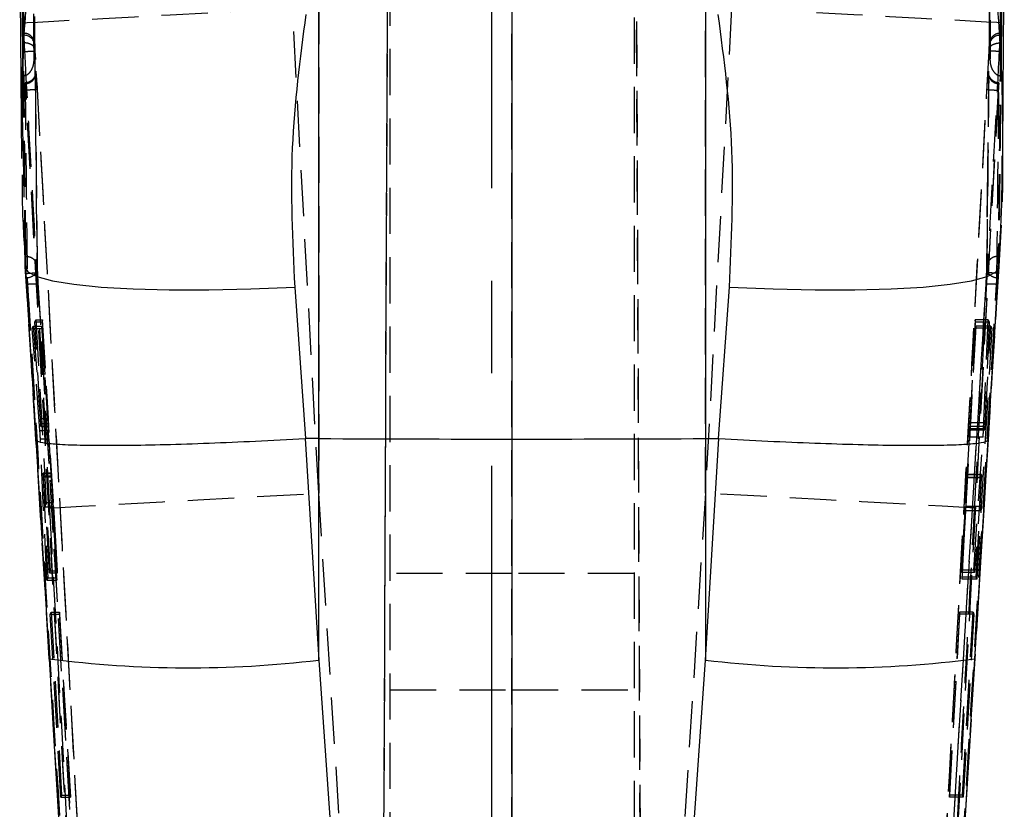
# Model space of a CAD drawing. Extents: x 31 to 371, y 23 to 290.
# Tile 22 of 26: x 210 to 238, y 235 to 257. Entities that reach past the tile are written whole.
import ezdxf

# ---------------------------------------------------------------- set-up
doc = ezdxf.new("R2010")
doc.units = 0
doc.linetypes.add('CENTERX2', pattern=[20.32, 12.7, -2.54, 2.54, -2.54])
doc.linetypes.add('HIDDEN', pattern=[1.905, 1.27, -0.635])
doc.layers.get('0').update_dxf_attribs({"linetype": 'CONTINUOUS'})

msp = doc.modelspace()

# ---------------------------------------------------------------- linework, layer by layer
at = {"color": 7, "linetype": 'HIDDEN'}
for p, q in [((220.35954, 205.211575), (220.685507, 279.846716)), ((223.990906, 279.768499), (224.002295, 205.088551)), ((227.320595, 279.768499), (227.646269, 205.199401)), ((220.359545, 205.870288), (220.648717, 272.054913)), ((224.002295, 205.770279), (223.992262, 271.528843)), ((227.646263, 205.882463), (227.359439, 271.528843)), ((237.140303, 262.976887), (237.10904, 256.167809)), ((220.652905, 209.167722), (220.652905, 260.829436)), ((224.002905, 209.167722), (224.002905, 260.829436)), ((227.352904, 260.829436), (227.352904, 209.167722)), ((210.490393, 259.305718), (210.575473, 256.875734)), ((218.69512, 259.462791), (218.69512, 243.956487)), ((229.310689, 243.956487), (229.310689, 259.462791)), ((218.69512, 243.956487), (217.973708, 257.275793)), ((230.032102, 257.275793), (229.310689, 243.956487)), ((210.578056, 256.581883), (210.575473, 256.875734)), ((210.575473, 256.875734), (210.608315, 256.266641)), ((210.890269, 257.047589), (210.894711, 256.155315)), ((237.397494, 256.266641), (237.430336, 256.875734)), ((237.430336, 256.875734), (237.427753, 256.581883)), ((210.577273, 256.532232), (210.578056, 256.581883)), ((210.595839, 256.58949), (210.580096, 256.58949)), ((237.425727, 256.58949), (237.409978, 256.58949)), ((237.427753, 256.581883), (237.428536, 256.532232)), ((210.594709, 256.532232), (210.577273, 256.532232)), ((210.606352, 256.297293), (210.608315, 256.266641)), ((237.386964, 256.088043), (237.397494, 256.266641)), ((237.397494, 256.266641), (237.399457, 256.297293)), ((237.428536, 256.532232), (237.4111, 256.532232)), ((212.06885, 234.947796), (210.915303, 256.100769)), ((237.090506, 256.100769), (235.936959, 234.947796)), ((210.576191, 255.667637), (210.577463, 255.416619)), ((237.08403, 255.489926), (237.057977, 252.828958)), ((237.428346, 255.416619), (237.429682, 255.680348)), ((210.577463, 255.416619), (210.565377, 255.416441)), ((237.440432, 255.416441), (237.428346, 255.416619)), ((212.865074, 214.822846), (210.653017, 255.024786)), ((210.659257, 255.024786), (210.653017, 255.024786)), ((210.659408, 255.024339), (210.659257, 255.024786)), ((237.352792, 255.024786), (235.140736, 214.822846)), ((237.346552, 255.024786), (237.346401, 255.024339)), ((237.352792, 255.024786), (237.346552, 255.024786)), ((237.055137, 252.809348), (237.026881, 250.153209)), ((237.057977, 252.828958), (237.029799, 250.167708)), ((210.640183, 250.185947), (210.600754, 252.702336)), ((210.654729, 250.46471), (210.635788, 250.46471)), ((210.640183, 250.185947), (210.638237, 250.368479)), ((210.654744, 250.46471), (210.654729, 250.46471)), ((237.35108, 250.46471), (237.351065, 250.46471)), ((237.370021, 250.46471), (237.35108, 250.46471)), ((237.367572, 250.368479), (237.365626, 250.185947)), ((210.640183, 250.185947), (210.639223, 250.158566)), ((210.932588, 245.436336), (210.640183, 250.185947)), ((237.365626, 250.185947), (237.073222, 245.436336)), ((237.366589, 250.158603), (237.365626, 250.185947)), ((211.060073, 243.343177), (210.656918, 249.992962)), ((210.663191, 249.992962), (210.656918, 249.992962)), ((210.663191, 249.992962), (210.663284, 249.993796)), ((212.106359, 226.135026), (210.663191, 249.992962)), ((210.967084, 250.024008), (212.828978, 219.246733)), ((235.176831, 219.246733), (237.038725, 250.024008)), ((237.342618, 249.992962), (235.89945, 226.135026)), ((237.348891, 249.992962), (236.945737, 243.343177)), ((237.342526, 249.993796), (237.342618, 249.992962)), ((237.348891, 249.992962), (237.342618, 249.992962)), ((213.128188, 214.352663), (210.997104, 249.695967)), ((237.008705, 249.695967), (234.877621, 214.352663)), ((210.904838, 248.661282), (210.928438, 248.720008)), ((210.928438, 248.720008), (211.11063, 248.720008)), ((210.928438, 248.720008), (211.320491, 241.826619)), ((211.11063, 248.720008), (211.105415, 248.661282)), ((211.526451, 241.826619), (211.11063, 248.720008)), ((236.718367, 248.723331), (236.566825, 245.726886)), ((237.075613, 248.723331), (236.718367, 248.723331)), ((236.723972, 248.656581), (236.718367, 248.723331)), ((236.948415, 245.726886), (237.075613, 248.723331)), ((237.075613, 248.723331), (237.102683, 248.656581)), ((210.830254, 248.48258), (210.858839, 248.549866)), ((210.830254, 248.48258), (211.089544, 248.48258)), ((211.040805, 245.684127), (210.830254, 248.48258)), ((210.858839, 248.549866), (211.09552, 248.549866)), ((210.858839, 248.549866), (211.057283, 245.871398)), ((211.057296, 246.006402), (210.904838, 248.661282)), ((210.904838, 248.661282), (211.105415, 248.661282)), ((211.09552, 248.549866), (211.089544, 248.48258)), ((211.089544, 248.48258), (211.273178, 245.684127)), ((211.271066, 245.871398), (211.09552, 248.549866)), ((211.105415, 248.661282), (211.265561, 246.006402)), ((236.35796, 241.594526), (236.738144, 248.487796)), ((236.578887, 245.791468), (236.723972, 248.656581)), ((236.733252, 248.546052), (236.58683, 245.891224)), ((237.102683, 248.656581), (236.723972, 248.656581)), ((236.738144, 248.487796), (236.733252, 248.546052)), ((237.148796, 248.546052), (236.733252, 248.546052)), ((237.173773, 248.487796), (236.738144, 248.487796)), ((237.173773, 248.487796), (236.766685, 241.594526)), ((237.102683, 248.656581), (236.979631, 245.791468)), ((236.993465, 245.891224), (237.148796, 248.546052)), ((237.148796, 248.546052), (237.173773, 248.487796)), ((211.057296, 246.006402), (211.265561, 246.006402)), ((211.057283, 245.871398), (211.271066, 245.871398)), ((211.064928, 245.793263), (211.276825, 245.793263)), ((211.065808, 245.802211), (211.276783, 245.802211)), ((236.948415, 245.726886), (236.566825, 245.726886)), ((236.979631, 245.791468), (236.578887, 245.791468)), ((236.993465, 245.891224), (236.58683, 245.891224)), ((211.040805, 245.684127), (211.273178, 245.684127)), ((211.230441, 241.569663), (211.054232, 245.454813)), ((211.054232, 245.454813), (211.287041, 245.454813)), ((211.287041, 245.454813), (211.50362, 241.569663)), ((236.554183, 245.497155), (236.336554, 241.849589)), ((236.935239, 245.497155), (236.554183, 245.497155)), ((236.575362, 245.701658), (236.575015, 245.700258)), ((236.575015, 245.697508), (236.977956, 245.697508)), ((236.979057, 245.701658), (236.575362, 245.701658)), ((236.677222, 241.849589), (236.935239, 245.497155)), ((211.060073, 243.343177), (210.932588, 245.436336)), ((237.073222, 245.436336), (236.945737, 243.343177)), ((211.127004, 244.500446), (211.350562, 244.500446)), ((211.350353, 244.512151), (211.127919, 244.512151)), ((211.129817, 244.412522), (211.35508, 244.412522)), ((211.129817, 244.412522), (211.255629, 241.639393)), ((211.135276, 244.437526), (211.355971, 244.437526)), ((211.188551, 243.706363), (211.135276, 244.437526)), ((211.509817, 241.639393), (211.35508, 244.412522)), ((211.355971, 244.437526), (211.404026, 243.706363)), ((236.342363, 241.780351), (236.497673, 244.385878)), ((236.499505, 244.378845), (236.459926, 243.594925)), ((236.886002, 244.385878), (236.497673, 244.385878)), ((236.892585, 244.378845), (236.499505, 244.378845)), ((236.89279, 244.463297), (236.502671, 244.463297)), ((236.894093, 244.469332), (236.503201, 244.469332)), ((236.886002, 244.385878), (236.700775, 241.780351)), ((236.858347, 243.594925), (236.892585, 244.378845)), ((220.813829, 210.460516), (218.69512, 243.956487)), ((229.310689, 243.956487), (227.19198, 210.460516)), ((211.188551, 243.706363), (211.404026, 243.706363)), ((211.196062, 243.589039), (211.41138, 243.589039)), ((211.300569, 241.767908), (211.196062, 243.589039)), ((211.41138, 243.589039), (211.521234, 241.767908)), ((236.858347, 243.594925), (236.459926, 243.594925)), ((211.29828, 239.416721), (211.060073, 243.343177)), ((236.453507, 243.473898), (236.353069, 241.652804)), ((236.852073, 243.473898), (236.453507, 243.473898)), ((236.945737, 243.343177), (236.707529, 239.416721)), ((236.745583, 241.652804), (236.852073, 243.473898)), ((211.320491, 241.826619), (211.300569, 241.767908)), ((211.300569, 241.767908), (211.521234, 241.767908)), ((211.320491, 241.826619), (211.526451, 241.826619)), ((211.521234, 241.767908), (211.526451, 241.826619)), ((224.002905, 241.756248), (220.652905, 241.756248)), ((227.352904, 241.756248), (224.002905, 241.756248)), ((236.677222, 241.849589), (236.336554, 241.849589)), ((236.336554, 241.849589), (236.342363, 241.780351)), ((236.700775, 241.780351), (236.342363, 241.780351)), ((236.700775, 241.780351), (236.677222, 241.849589)), ((211.255629, 241.639393), (211.230441, 241.569663)), ((211.230441, 241.569663), (211.50362, 241.569663)), ((211.255629, 241.639393), (211.509817, 241.639393)), ((211.50362, 241.569663), (211.509817, 241.639393)), ((236.745583, 241.652804), (236.353069, 241.652804)), ((236.353069, 241.652804), (236.35796, 241.594526)), ((236.766685, 241.594526), (236.35796, 241.594526)), ((236.766685, 241.594526), (236.745583, 241.652804)), ((211.326602, 240.639428), (211.345763, 240.695703)), ((211.619664, 235.609914), (211.326602, 240.639428)), ((211.326602, 240.639428), (211.574711, 240.639428)), ((211.345763, 240.695703), (211.57971, 240.695703)), ((211.345763, 240.695703), (211.636144, 235.666181)), ((211.57971, 240.695703), (211.574711, 240.639428)), ((211.574711, 240.639428), (211.8781, 235.609914)), ((211.883099, 235.666181), (211.57971, 240.695703)), ((236.290066, 240.695434), (236.012678, 235.666009)), ((236.017365, 235.61016), (236.294753, 240.6396)), ((236.294753, 240.6396), (236.290066, 240.695434)), ((236.660049, 240.695434), (236.290066, 240.695434)), ((236.679236, 240.6396), (236.294753, 240.6396)), ((236.369641, 235.666009), (236.660049, 240.695434)), ((236.679236, 240.6396), (236.386144, 235.61016)), ((236.660049, 240.695434), (236.679236, 240.6396)), ((211.416345, 237.474906), (211.29828, 239.416721)), ((236.707529, 239.416721), (236.606233, 237.751807)), ((220.652905, 238.556246), (224.002905, 238.556246)), ((224.002905, 238.556246), (227.352904, 238.556246)), ((211.636144, 235.666181), (211.619664, 235.609914)), ((211.619664, 235.609914), (211.8781, 235.609914)), ((211.636144, 235.666181), (211.883099, 235.666181)), ((211.8781, 235.609914), (211.883099, 235.666181)), ((236.369641, 235.666009), (236.012678, 235.666009)), ((236.012678, 235.666009), (236.017365, 235.61016)), ((236.386144, 235.61016), (236.017365, 235.61016)), ((236.386144, 235.61016), (236.369641, 235.666009))]:
    msp.add_line(p, q, dxfattribs=at)
at = {"color": 218, "linetype": 'CENTERX2'}
msp.add_line((223.452905, 211.694682), (223.452905, 264.645592), dxfattribs=at)
at = {"color": 7, "linetype": 'CONTINUOUS'}
for p, q in [((210.530198, 262.367579), (210.565378, 255.416441)), ((237.440431, 255.416441), (237.475612, 262.367579)), ((210.486106, 259.776386), (210.535405, 253.147545)), ((218.69512, 245.458322), (218.69512, 257.63763)), ((229.310689, 257.63763), (229.310689, 245.458322)), ((210.600754, 252.702336), (210.593763, 253.148417)), ((218.035463, 249.61974), (218.33273, 245.460111)), ((229.673079, 245.460111), (229.970346, 249.61974)), ((210.791325, 247.733812), (210.932008, 245.425979)), ((237.073816, 245.425942), (237.21227, 247.697997)), ((218.33273, 245.460111), (218.324214, 245.459895)), ((218.324214, 245.459895), (218.69512, 239.376712)), ((218.69512, 245.458322), (218.33273, 245.460111)), ((218.69512, 239.376712), (218.69512, 245.458322)), ((229.310689, 245.458322), (229.673079, 245.460111)), ((229.310689, 239.376712), (229.681595, 245.459895)), ((229.310689, 245.458322), (229.310689, 239.376712)), ((229.681595, 245.459895), (229.673079, 245.460111)), ((210.929497, 245.426404), (211.296465, 239.409583)), ((236.708071, 239.409658), (237.075799, 245.426434)), ((211.297683, 239.409718), (211.415775, 237.471136)), ((211.29828, 239.416721), (211.297854, 239.409718)), ((218.69512, 239.376712), (220.799092, 209.359514)), ((227.206717, 209.359514), (229.310689, 239.376712)), ((236.607753, 237.748), (236.708748, 239.409889)), ((236.707951, 239.409665), (236.707529, 239.416721)), ((236.606233, 237.751807), (235.89945, 226.135026))]:
    msp.add_line(p, q, dxfattribs=at)
at = {"color": 7, "linetype": 'HIDDEN', "flags": 128}
for points in [[(210.575473, 256.875734), (210.689497, 256.881985), (210.973534, 256.897415), (211.421541, 256.921696), (212.023989, 256.9543), (212.76806, 256.994548), (213.637927, 257.041576), (214.615084, 257.094386), (215.678744, 257.151852), (216.806281, 257.212753), (217.973708, 257.275793)], [(237.430336, 256.875734), (237.316313, 256.881985), (237.032275, 256.897415), (236.584268, 256.921696), (235.98182, 256.9543), (235.237749, 256.994548), (234.367882, 257.041576), (233.390726, 257.094386), (232.327065, 257.151852), (231.199528, 257.212753), (230.032102, 257.275793)], [(211.302137, 243.553835), (211.435634, 243.561226), (211.734239, 243.57758), (212.191767, 243.602569), (212.798734, 243.635665), (213.542563, 243.676196), (214.407837, 243.723306), (215.376627, 243.776026), (216.428854, 243.833269), (217.542713, 243.893835), (218.69512, 243.956487)], [(236.703672, 243.553835), (236.570175, 243.561226), (236.27157, 243.57758), (235.814042, 243.602569), (235.207075, 243.635665), (234.463246, 243.676196), (233.597972, 243.723306), (232.629182, 243.776026), (231.576955, 243.833269), (230.463096, 243.893835), (229.310689, 243.956487)]]:
    msp.add_lwpolyline(points, dxfattribs=at)
at = {"color": 8, "linetype": 'CONTINUOUS', "flags": 128}
for points in [[(210.639223, 250.158566), (210.709615, 250.039118), (210.959769, 249.906468), (211.385018, 249.790954), (211.975795, 249.695199), (212.718808, 249.621342), (213.597346, 249.57105), (214.591643, 249.54545), (215.679333, 249.545122), (216.835946, 249.570074), (218.035463, 249.61974)], [(229.970346, 249.61974), (231.169863, 249.570074), (232.326476, 249.545122), (233.414166, 249.54545), (234.408463, 249.57105), (235.287001, 249.621342), (236.030015, 249.695199), (236.620792, 249.790954), (237.04604, 249.906468), (237.296194, 250.039118), (237.366589, 250.158603)]]:
    msp.add_lwpolyline(points, dxfattribs=at)
at = {"color": 7, "linetype": 'CONTINUOUS', "flags": 128}
msp.add_lwpolyline([(212.106359, 226.135026), (211.884114, 229.781571), (211.416345, 237.474906)], dxfattribs=at)
at = {"color": 7, "linetype": 'HIDDEN'}
for centre, radius, start, end in [((210.609784, 256.241379), 0.291243, 7.2728869, 92.9668802), ((237.395676, 256.241797), 0.290844, 86.9601808, 172.8000521), ((210.691701, 250.165085), 0.284321, 270.0932352, 0.5856914), ((237.313966, 250.164944), 0.284181, 179.4427931, 269.9355333), ((210.871819, 248.10214), 1.598744, 85.5054383, 96.1473536), ((237.134257, 248.117921), 1.583032, 83.801124, 94.5489631)]:
    msp.add_arc(centre, radius, start, end, dxfattribs=at)
at = {"color": 8, "linetype": 'CONTINUOUS'}
for centre, radius, start, end in [((215.129669, 269.241862), 30.077228, 262.6806711, 276.8080329), ((232.876323, 269.247542), 30.082889, 263.1929032, 277.3175851)]:
    msp.add_arc(centre, radius, start, end, dxfattribs=at)
at = {"color": 7, "linetype": 'HIDDEN'}
for centre, major_axis, ratio, start_param, end_param in [((236.559643, 245.617005), (0.011338, 0.206754), 0.006582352, 4.0944407, 5.273075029), ((211.27957, 245.558058), (-0.012402, 0.206754), 0.007108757, 4.18909488, 5.367729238), ((211.36266, 244.307195), (-0.012346, 0.205824), 0.007108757, 0.350907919, 1.033171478), ((236.492096, 244.264179), (0.011287, 0.205824), 0.006582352, 0.256253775, 0.938511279), ((211.410514, 243.579428), (-0.012144, 0.202444), 0.007108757, 4.759450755, 5.389663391), ((236.452705, 243.483601), (0.011102, 0.202444), 0.006582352, 4.664796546, 5.295009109)]:
    msp.add_ellipse(centre, major_axis=major_axis, ratio=ratio, start_param=start_param, end_param=end_param, dxfattribs=at)
at = {"color": 7, "linetype": 'CONTINUOUS'}
for points, knots in [([(210.607576, 256.326119), (210.607198, 256.405689), (210.605038, 256.861094), (210.595977, 258.819798), (210.586487, 261.060184), (210.57926, 262.924714), (210.57786, 263.285923)], [0, 0, 0, 0, 0.034297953, 0.1962986, 0.844301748, 1, 1, 1, 1]), ([(237.427949, 263.285923), (237.427648, 263.207588), (237.425901, 262.753436), (237.418205, 260.7959), (237.40871, 258.554332), (237.399938, 256.688561), (237.398234, 256.326119)], [0, 0, 0, 0, 0.033767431, 0.195768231, 0.8437714, 1, 1, 1, 1]), ([(237.473293, 253.151159), (237.47357, 253.184717), (237.491663, 255.379296), (237.504929, 257.596319), (237.517992, 259.779441)], [0, 0, 0, 0, 0.015291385, 1, 1, 1, 1]), ([(218.34025, 257.102343), (218.181051, 255.889307), (217.85933, 253.437917), (217.976349, 250.901199), (218.035463, 249.61974)], [0, 0, 0, 0, 0.494835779, 1, 1, 1, 1]), ([(229.970346, 249.61974), (230.028967, 250.875277), (230.147403, 253.411891), (229.827248, 255.863963), (229.665559, 257.102343)], [0, 0, 0, 0, 0.494965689, 1, 1, 1, 1]), ([(210.565378, 255.416441), (210.573118, 255.609294), (210.58529, 255.912604), (210.601626, 256.21573), (210.607576, 256.326119)], [0, 0, 0, 0, 0.635828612, 1, 1, 1, 1]), ([(237.398234, 256.326119), (237.408095, 256.13911), (237.424081, 255.835965), (237.435902, 255.532644), (237.440431, 255.416441)], [0, 0, 0, 0, 0.6168982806, 1, 1, 1, 1]), ([(237.353349, 250.159408), (237.391749, 250.719677), (237.461977, 251.744336), (237.459331, 252.76438), (237.458132, 253.226678)], [0, 0, 0, 0, 0.546786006, 1, 1, 1, 1]), ([(210.55073, 252.702723), (210.551036, 252.435561), (210.552004, 251.589935), (210.611103, 250.740566), (210.65153, 250.159542)], [0, 0, 0, 0, 0.315934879, 1, 1, 1, 1]), ([(210.640339, 250.158521), (210.689037, 249.385312), (210.739825, 248.578909), (210.789289, 247.767223), (210.791325, 247.733812)], [0, 0, 0, 0, 0.95883703, 1, 1, 1, 1]), ([(237.21227, 247.697997), (237.213955, 247.725655), (237.26413, 248.549321), (237.315654, 249.367688), (237.365448, 250.158573)], [0, 0, 0, 0, 0.03357981, 1, 1, 1, 1]), ([(210.934632, 245.426151), (210.947934, 245.408904), (210.978385, 245.369421), (211.262082, 245.322759), (211.77175, 245.28831), (212.497704, 245.271911), (213.400689, 245.273975), (214.4728, 245.294439), (215.664479, 245.332616), (216.961738, 245.386917), (217.865748, 245.435338), (218.324214, 245.459895)], [0, 0, 0, 0, 0.087237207, 0.199705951, 0.315436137, 0.427900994, 0.54362705, 0.656089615, 0.771813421, 0.884276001, 1, 1, 1, 1]), ([(218.69512, 245.458322), (220.457616, 245.451797), (223.996101, 245.438697), (227.534663, 245.451764), (229.310689, 245.458322)], [0, 0, 0, 0, 0.498093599, 1, 1, 1, 1]), ([(229.681595, 245.459895), (230.133469, 245.435701), (231.037217, 245.387314), (232.329832, 245.333001), (233.526558, 245.29471), (234.596289, 245.274018), (235.50282, 245.272006), (236.228871, 245.288007), (236.740317, 245.322667), (237.027363, 245.369072), (237.057902, 245.408874), (237.071129, 245.426114)], [0, 0, 0, 0, 0.114099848, 0.228199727, 0.34229949, 0.456399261, 0.570501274, 0.684603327, 0.798709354, 0.912815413, 1, 1, 1, 1])]:
    msp.add_open_spline(points, degree=3, knots=knots, dxfattribs=at)
at = {"color": 7, "linetype": 'HIDDEN'}
for points, knots in [([(237.111098, 256.155315), (237.111571, 256.249252), (237.113936, 256.718936), (237.123617, 258.69159), (237.133403, 260.867783), (237.14085, 262.668259), (237.142081, 262.965697)], [0, 0, 0, 0, 0.041380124, 0.20690021, 0.868980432, 1, 1, 1, 1]), ([(210.880726, 255.852724), (210.880226, 255.946661), (210.877728, 256.416345), (210.867493, 258.389), (210.857148, 260.564249), (210.849274, 262.363774), (210.847977, 262.660268)], [0, 0, 0, 0, 0.041397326, 0.206986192, 0.869341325, 1, 1, 1, 1]), ([(237.157832, 262.660268), (237.157423, 262.566331), (237.155379, 262.096645), (237.1466, 260.123896), (237.136165, 257.948669), (237.126651, 256.149208), (237.125083, 255.852724)], [0, 0, 0, 0, 0.041396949, 0.206985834, 0.869341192, 1, 1, 1, 1]), ([(210.578056, 256.581883), (210.578133, 256.582828), (210.578542, 256.587911), (210.579399, 256.584896), (210.580096, 256.582442)], [0, 0, 0, 0, 0.185963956, 1, 1, 1, 1]), ([(210.582606, 256.579663), (210.584805, 256.562917), (210.589203, 256.529416), (210.597852, 256.42352), (210.60377, 256.33564), (210.606352, 256.297293)], [0, 0, 0, 0, 0.3603184, 0.720865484, 1, 1, 1, 1]), ([(210.594714, 256.532232), (210.594753, 256.553584), (210.594832, 256.596457), (210.596669, 256.588712), (210.599541, 256.526661), (210.602952, 256.423505), (210.605323, 256.335496), (210.606352, 256.297293)], [0, 0, 0, 0, 0.209332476, 0.420331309, 0.629795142, 0.839300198, 1, 1, 1, 1]), ([(210.915381, 256.100851), (210.915321, 256.101959), (210.913723, 256.131397), (210.910309, 256.188761), (210.905017, 256.262185), (210.901613, 256.300146), (210.897463, 256.331154), (210.890168, 256.367148), (210.86942, 256.426246), (210.820623, 256.498711), (210.737825, 256.559617), (210.657317, 256.590808), (210.608671, 256.586132), (210.595702, 256.584885)], [0, 0, 0, 0, 0.004550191, 0.120932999, 0.235252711, 0.360625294, 0.406440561, 0.448862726, 0.528238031, 0.661689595, 0.800589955, 0.946838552, 1, 1, 1, 1]), ([(237.409826, 256.584587), (237.381639, 256.58431), (237.32248, 256.583729), (237.245202, 256.545), (237.185629, 256.494919), (237.147138, 256.442319), (237.124553, 256.394573), (237.113313, 256.356451), (237.108493, 256.331265), (237.105836, 256.312662), (237.10273, 256.284639), (237.098698, 256.2351), (237.093929, 256.163646), (237.091465, 256.118714), (237.090492, 256.100978)], [0, 0, 0, 0, 0.114449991, 0.240205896, 0.344343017, 0.432515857, 0.505384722, 0.561458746, 0.597323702, 0.628972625, 0.682367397, 0.816552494, 0.927585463, 1, 1, 1, 1]), ([(237.399457, 256.297293), (237.400446, 256.334049), (237.402775, 256.420603), (237.406161, 256.523823), (237.409054, 256.587345), (237.410957, 256.597465), (237.411049, 256.554279), (237.411095, 256.532232)], [0, 0, 0, 0, 0.1544426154, 0.3636913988, 0.5728271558, 0.7819233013, 1, 1, 1, 1]), ([(237.399457, 256.297293), (237.40192, 256.333919), (237.40772, 256.420199), (237.416314, 256.526321), (237.420776, 256.561114), (237.423007, 256.578508)], [0, 0, 0, 0, 0.2694675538, 0.6347926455, 1, 1, 1, 1]), ([(237.425727, 256.58268), (237.426373, 256.585082), (237.427242, 256.588309), (237.427649, 256.583193), (237.427753, 256.581883)], [0, 0, 0, 0, 0.744023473, 1, 1, 1, 1]), ([(210.635788, 250.46471), (210.625383, 251.47594), (210.604573, 253.4984), (210.586373, 255.520954), (210.577273, 256.532232)], [0, 0, 0, 0, 0.499999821, 1, 1, 1, 1]), ([(210.654744, 250.46471), (210.644173, 251.465907), (210.62282, 253.488368), (210.604141, 255.510921), (210.594709, 256.532232)], [0, 0, 0, 0, 0.4950387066, 1, 1, 1, 1]), ([(210.894711, 256.155315), (210.894756, 256.155796), (210.896635, 256.175959), (210.885856, 256.21519), (210.834589, 256.263717), (210.764524, 256.297558), (210.689947, 256.318907), (210.634524, 256.32376), (210.607576, 256.326119)], [0, 0, 0, 0, 0.00656369, 0.274718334, 0.524348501, 0.693232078, 0.850841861, 1, 1, 1, 1]), ([(210.608315, 256.266641), (210.608961, 256.256374), (210.612556, 256.199215), (210.61602, 256.137972), (210.618862, 256.087731)], [0, 0, 0, 0, 0.179634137, 1, 1, 1, 1]), ([(210.915303, 256.100769), (210.913972, 256.12423), (210.911344, 256.170541), (210.9072, 256.231148), (210.903513, 256.276364), (210.900637, 256.301116), (210.898798, 256.304278), (210.898722, 256.286928), (210.898684, 256.278257)], [0, 0, 0, 0, 0.16975181, 0.335079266, 0.500565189, 0.6661752, 0.833150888, 1, 1, 1, 1]), ([(210.898684, 256.278249), (210.908099, 255.257363), (210.926742, 253.235748), (210.948054, 251.214281), (210.958604, 250.213626)], [0, 0, 0, 0, 0.504985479, 1, 1, 1, 1]), ([(237.047205, 250.213626), (237.057755, 251.214281), (237.079067, 253.235748), (237.097711, 255.257363), (237.107125, 256.278249)], [0, 0, 0, 0, 0.495014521, 1, 1, 1, 1]), ([(237.107125, 256.278257), (237.10708, 256.287206), (237.106992, 256.304677), (237.105085, 256.300574), (237.102191, 256.275227), (237.098487, 256.229519), (237.094385, 256.169172), (237.091798, 256.123553), (237.090506, 256.100769)], [0, 0, 0, 0, 0.1737588, 0.33921719, 0.504552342, 0.66982212, 0.83509984, 1, 1, 1, 1]), ([(237.111098, 256.155315), (237.111054, 256.155796), (237.109175, 256.175959), (237.119953, 256.21519), (237.17122, 256.263717), (237.241285, 256.297558), (237.315862, 256.318907), (237.371285, 256.32376), (237.398234, 256.326119)], [0, 0, 0, 0, 0.00656369, 0.274718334, 0.524348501, 0.693232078, 0.850841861, 1, 1, 1, 1]), ([(237.4111, 256.532232), (237.401668, 255.510921), (237.382989, 253.488368), (237.361636, 251.465907), (237.351065, 250.46471)], [0, 0, 0, 0, 0.5049612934, 1, 1, 1, 1]), ([(237.428536, 256.532232), (237.419436, 255.520958), (237.401236, 253.498409), (237.380426, 251.475943), (237.370021, 250.46471)], [0, 0, 0, 0, 0.499999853, 1, 1, 1, 1]), ([(210.618862, 256.087738), (210.656655, 256.089768), (210.734706, 256.09396), (210.834012, 256.098659), (210.903953, 256.101453), (210.91152, 256.100997), (210.915303, 256.100769)], [0, 0, 0, 0, 0.238339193, 0.492226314, 0.746115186, 1, 1, 1, 1]), ([(210.618862, 256.087731), (210.629196, 255.897373), (210.68354, 254.896248), (210.910557, 250.718244), (211.128503, 246.730664), (211.302137, 243.553835)], [0, 0, 0, 0, 0.045561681, 0.239617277, 1, 1, 1, 1]), ([(210.894711, 256.155315), (210.891389, 256.08644), (210.886525, 255.985585), (210.882122, 255.88471), (210.880726, 255.852724)], [0, 0, 0, 0, 0.682913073, 1, 1, 1, 1]), ([(236.703672, 243.553835), (236.712272, 243.710928), (236.765258, 244.678768), (236.961593, 248.268926), (237.180735, 252.289904), (237.355043, 255.500157), (237.386964, 256.088043)], [0, 0, 0, 0, 0.037599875, 0.231650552, 0.859294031, 1, 1, 1, 1]), ([(237.386954, 256.08788), (237.34916, 256.089883), (237.271106, 256.09402), (237.1718, 256.098722), (237.101859, 256.101501), (237.094295, 256.101112), (237.090513, 256.100918)], [0, 0, 0, 0, 0.238339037, 0.492225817, 0.74611296, 1, 1, 1, 1]), ([(237.125083, 255.852724), (237.123687, 255.88471), (237.119284, 255.985585), (237.11442, 256.08644), (237.111098, 256.155315)], [0, 0, 0, 0, 0.317086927, 1, 1, 1, 1]), ([(210.577463, 255.416619), (210.60342, 255.420218), (210.655132, 255.427388), (210.732803, 255.476841), (210.814087, 255.571635), (210.865966, 255.704958), (210.879414, 255.807454), (210.880695, 255.851641), (210.880726, 255.852724)], [0, 0, 0, 0, 0.126394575, 0.25180528, 0.451679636, 0.764586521, 0.994230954, 1, 1, 1, 1]), ([(237.125083, 255.852724), (237.125115, 255.851641), (237.126395, 255.807454), (237.139843, 255.704958), (237.191722, 255.571635), (237.273006, 255.476841), (237.350677, 255.427388), (237.402389, 255.420218), (237.428346, 255.416619)], [0, 0, 0, 0, 0.005769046, 0.235413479, 0.548320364, 0.74819472, 0.873605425, 1, 1, 1, 1]), ([(210.636357, 255.20325), (210.664218, 255.206841), (210.726025, 255.214807), (210.811651, 255.258682), (210.881023, 255.327513), (210.913688, 255.39893), (210.922779, 255.45422), (210.92207, 255.479524), (210.921779, 255.489926)], [0, 0, 0, 0, 0.176292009, 0.391095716, 0.605888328, 0.820690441, 0.92628945, 1, 1, 1, 1]), ([(210.922406, 255.471851), (210.922334, 255.47895), (210.92214, 255.4979), (210.922511, 255.504666), (210.922318, 255.499279), (210.920935, 255.485167), (210.916275, 255.45685), (210.901275, 255.406943), (210.862927, 255.338356), (210.79263, 255.272316), (210.70995, 255.230819), (210.655533, 255.230601), (210.637013, 255.230526)], [0, 0, 0, 0, 0.07297303, 0.194785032, 0.254893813, 0.294934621, 0.340314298, 0.432757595, 0.557217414, 0.730658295, 0.908332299, 1, 1, 1, 1]), ([(210.921779, 255.489926), (210.921748, 255.49499), (210.921566, 255.524975), (210.922907, 255.554459), (210.927748, 255.537875), (210.933567, 255.483296), (210.940287, 255.40494), (210.948167, 255.298059), (210.95685, 255.160817), (210.961687, 255.074165), (210.963344, 255.044478)], [0, 0, 0, 0, 0.033715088, 0.199622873, 0.365597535, 0.51563137, 0.581403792, 0.747442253, 0.913473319, 1, 1, 1, 1]), ([(210.976008, 250.167991), (210.966439, 251.054971), (210.947303, 252.828893), (210.930287, 254.602927), (210.921779, 255.489926)], [0, 0, 0, 0, 0.500010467, 1, 1, 1, 1]), ([(210.976801, 250.153418), (210.971626, 250.619155), (210.951913, 252.393346), (210.93569, 254.167672), (210.923725, 255.476224)], [0, 0, 0, 0, 0.262507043, 1, 1, 1, 1]), ([(237.042465, 255.044478), (237.042511, 255.045325), (237.045667, 255.103135), (237.052435, 255.218436), (237.062312, 255.364138), (237.069847, 255.457428), (237.076252, 255.522143), (237.081379, 255.554611), (237.08409, 255.539653), (237.084046, 255.50324), (237.08403, 255.489926)], [0, 0, 0, 0, 0.002468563, 0.168515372, 0.334547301, 0.484597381, 0.572485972, 0.73842365, 0.904350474, 1, 1, 1, 1]), ([(237.365877, 255.230653), (237.3493, 255.230603), (237.29873, 255.230451), (237.226115, 255.265758), (237.160926, 255.31925), (237.120193, 255.376254), (237.097602, 255.427386), (237.087722, 255.466394), (237.084547, 255.48814), (237.083588, 255.498481), (237.083341, 255.50338), (237.083494, 255.500138), (237.083705, 255.48487), (237.083525, 255.465556), (237.083433, 255.455646)], [0, 0, 0, 0, 0.076539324, 0.233497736, 0.360431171, 0.467536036, 0.556304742, 0.622575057, 0.66340506, 0.69669977, 0.737500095, 0.799943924, 0.897351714, 1, 1, 1, 1]), ([(237.08403, 255.489926), (237.083739, 255.479524), (237.08303, 255.45422), (237.092121, 255.39893), (237.124786, 255.327513), (237.194158, 255.258682), (237.279784, 255.214807), (237.341591, 255.206841), (237.369452, 255.20325)], [0, 0, 0, 0, 0.07371055, 0.179309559, 0.394111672, 0.608904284, 0.823707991, 1, 1, 1, 1]), ([(210.637453, 255.222658), (210.637176, 255.223334), (210.636314, 255.225432), (210.63634, 255.212214), (210.636357, 255.20325)], [0, 0, 0, 0, 0.3217943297, 1, 1, 1, 1]), ([(210.636357, 255.20325), (210.637164, 255.120173), (210.641623, 254.661255), (210.659169, 252.887052), (210.677729, 251.195995), (210.692164, 249.880764)], [0, 0, 0, 0, 0.046824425, 0.258660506, 1, 1, 1, 1]), ([(210.648828, 255.095753), (210.647466, 255.116272), (210.644741, 255.15731), (210.640986, 255.20273), (210.639246, 255.215653), (210.638376, 255.222115)], [0, 0, 0, 0, 0.3333325, 0.666683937, 1, 1, 1, 1]), ([(237.313646, 249.880764), (237.314587, 249.963977), (237.319779, 250.423013), (237.33944, 252.197138), (237.356322, 253.888113), (237.369452, 255.20325)], [0, 0, 0, 0, 0.04690369, 0.258739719, 1, 1, 1, 1]), ([(237.369452, 255.20325), (237.369417, 255.211247), (237.369343, 255.22824), (237.36754, 255.225515), (237.36461, 255.199974), (237.360943, 255.155624), (237.35828, 255.115383), (237.356981, 255.095753)], [0, 0, 0, 0, 0.189475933, 0.402608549, 0.604836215, 0.807230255, 1, 1, 1, 1]), ([(210.659257, 255.024786), (210.657639, 255.036441), (210.654264, 255.060739), (210.650689, 255.08377), (210.648828, 255.095753)], [0, 0, 0, 0, 0.47970327, 1, 1, 1, 1]), ([(210.653017, 255.024786), (210.651713, 255.047737), (210.650334, 255.072008), (210.648906, 255.094528), (210.648828, 255.095753)], [0, 0, 0, 0, 0.9455959, 1, 1, 1, 1]), ([(210.963344, 255.044478), (210.958025, 255.043748), (210.947385, 255.042289), (210.87677, 255.037317), (210.777206, 255.031052), (210.698674, 255.026577), (210.659408, 255.024339)], [0, 0, 0, 0, 0.2499998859, 0.4999999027, 0.7500002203, 1, 1, 1, 1]), ([(212.866445, 214.822846), (212.496941, 221.517575), (211.757335, 234.917872), (211.025581, 248.318569), (210.659408, 255.024339)], [0, 0, 0, 0, 0.499595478, 1, 1, 1, 1]), ([(210.963344, 255.044478), (211.329544, 248.338525), (212.061348, 234.937512), (212.800985, 221.536899), (213.170503, 214.842039)], [0, 0, 0, 0, 0.50040646, 1, 1, 1, 1]), ([(234.835306, 214.842039), (235.204824, 221.536899), (235.944461, 234.937512), (236.676265, 248.338525), (237.042465, 255.044478)], [0, 0, 0, 0, 0.49959354, 1, 1, 1, 1]), ([(237.346401, 255.024339), (236.980228, 248.318569), (236.248474, 234.917872), (235.508868, 221.517575), (235.139364, 214.822846)], [0, 0, 0, 0, 0.500404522, 1, 1, 1, 1]), ([(237.042465, 255.044478), (237.047784, 255.043748), (237.058424, 255.042289), (237.129039, 255.037317), (237.228603, 255.031052), (237.307135, 255.026577), (237.346401, 255.024339)], [0, 0, 0, 0, 0.2499998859, 0.4999999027, 0.7500002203, 1, 1, 1, 1]), ([(237.356981, 255.095753), (237.356796, 255.094585), (237.353242, 255.07208), (237.349807, 255.047803), (237.346551, 255.024786)], [0, 0, 0, 0, 0.051907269, 1, 1, 1, 1]), ([(237.356981, 255.095753), (237.356894, 255.094379), (237.355467, 255.071855), (237.354088, 255.04758), (237.352792, 255.024786)], [0, 0, 0, 0, 0.060987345, 1, 1, 1, 1]), ([(237.464183, 253.226439), (237.466256, 253.076946), (237.480218, 252.070118), (237.418327, 251.052483), (237.365626, 250.185947)], [0, 0, 0, 0, 0.148479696, 1, 1, 1, 1]), ([(210.656918, 249.992962), (210.653889, 250.044998), (210.64783, 250.149097), (210.641641, 250.277946), (210.639198, 250.342942), (210.638237, 250.368479)], [0, 0, 0, 0, 0.3776465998, 0.7554852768, 1, 1, 1, 1]), ([(210.663239, 249.994526), (210.663239, 249.994549), (210.662501, 250.047638), (210.660043, 250.126525), (210.65764, 250.25315), (210.6555, 250.37194), (210.654983, 250.434184), (210.654729, 250.46471)], [0, 0, 0, 0, 0.000117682, 0.279517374, 0.408915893, 0.710121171, 1, 1, 1, 1]), ([(210.654744, 250.46471), (210.688985, 250.46182), (210.757467, 250.456038), (210.848591, 250.40981), (210.917908, 250.341705), (210.946012, 250.280807), (210.95602, 250.237486), (210.957531, 250.223441), (210.958606, 250.213454)], [0, 0, 0, 0, 0.223822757, 0.447651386, 0.671472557, 0.895292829, 0.925548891, 1, 1, 1, 1]), ([(237.351065, 250.46471), (237.316824, 250.46182), (237.248342, 250.456038), (237.157218, 250.40981), (237.087901, 250.341705), (237.059797, 250.280807), (237.04979, 250.237486), (237.048278, 250.223441), (237.047203, 250.213454)], [0, 0, 0, 0, 0.223822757, 0.447651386, 0.671472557, 0.895292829, 0.925548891, 1, 1, 1, 1]), ([(237.35108, 250.46471), (237.350948, 250.446415), (237.350602, 250.398173), (237.34869, 250.28068), (237.346124, 250.133934), (237.343136, 250.035248), (237.342571, 249.994549), (237.34257, 249.994526)], [0, 0, 0, 0, 0.183772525, 0.484593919, 0.7857749, 0.999882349, 1, 1, 1, 1]), ([(237.367572, 250.368479), (237.366043, 250.329066), (237.362779, 250.244944), (237.355773, 250.109329), (237.350642, 250.022566), (237.348891, 249.992962)], [0, 0, 0, 0, 0.367378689, 0.784146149, 1, 1, 1, 1]), ([(210.958604, 250.213633), (210.958861, 250.201306), (210.959387, 250.176108), (210.961459, 250.128144), (210.964007, 250.077003), (210.965836, 250.045498), (210.967084, 250.024008)], [0, 0, 0, 0, 0.289554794, 0.591850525, 0.721608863, 1, 1, 1, 1]), ([(210.997104, 249.695967), (210.99558, 249.721737), (210.990693, 249.804379), (210.983658, 249.94057), (210.977753, 250.080771), (210.976571, 250.139863), (210.976008, 250.167991)], [0, 0, 0, 0, 0.1348254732, 0.4323646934, 0.7298065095, 1, 1, 1, 1]), ([(237.029799, 250.167708), (237.029589, 250.154715), (237.028914, 250.112974), (237.025219, 250.009153), (237.018031, 249.856588), (237.011707, 249.747675), (237.008705, 249.695967)], [0, 0, 0, 0, 0.134639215, 0.432555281, 0.730597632, 1, 1, 1, 1]), ([(237.038725, 250.024008), (237.039683, 250.040385), (237.041999, 250.07999), (237.044904, 250.139292), (237.04672, 250.186748), (237.047072, 250.206269), (237.047205, 250.213633)], [0, 0, 0, 0, 0.212944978, 0.514983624, 0.817024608, 1, 1, 1, 1]), ([(210.663284, 249.993796), (210.66327, 249.99402), (210.663255, 249.994263), (210.66324, 249.994507), (210.663239, 249.994526)], [0, 0, 0, 0, 0.918354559, 1, 1, 1, 1]), ([(210.663284, 249.993796), (210.697462, 249.995989), (210.765819, 250.000376), (210.856765, 250.007981), (210.925962, 250.015236), (210.955303, 250.01993), (210.965277, 250.022636), (210.96641, 250.023496), (210.967084, 250.024008)], [0, 0, 0, 0, 0.217852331, 0.435706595, 0.653560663, 0.871417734, 0.923467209, 1, 1, 1, 1]), ([(210.692164, 249.880764), (210.692417, 249.86862), (210.692939, 249.843607), (210.695474, 249.784691), (210.698285, 249.731102), (210.700124, 249.700011), (210.700617, 249.69169)], [0, 0, 0, 0, 0.288013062, 0.593268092, 0.891139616, 1, 1, 1, 1]), ([(237.342526, 249.993796), (237.308347, 249.995989), (237.23999, 250.000376), (237.149044, 250.007981), (237.079847, 250.015236), (237.050506, 250.01993), (237.040532, 250.022636), (237.0394, 250.023496), (237.038725, 250.024008)], [0, 0, 0, 0, 0.217852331, 0.435706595, 0.653560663, 0.871417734, 0.923467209, 1, 1, 1, 1]), ([(237.305193, 249.691698), (237.306479, 249.713974), (237.309123, 249.759749), (237.312007, 249.822094), (237.313343, 249.861269), (237.313582, 249.876686), (237.313645, 249.880764)], [0, 0, 0, 0, 0.289452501, 0.59477026, 0.892811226, 1, 1, 1, 1]), ([(237.34257, 249.994526), (237.342569, 249.994507), (237.342554, 249.994263), (237.342539, 249.99402), (237.342526, 249.993796)], [0, 0, 0, 0, 0.081645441, 1, 1, 1, 1]), ([(210.700617, 249.69169), (210.708537, 249.559984), (210.765157, 248.618526), (211.016571, 244.438056), (211.703857, 233.009893), (212.342497, 222.39139), (212.786327, 215.011935)], [0, 0, 0, 0, 0.011393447, 0.081442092, 0.361637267, 1, 1, 1, 1]), ([(235.219869, 215.01832), (235.263056, 215.736347), (235.501058, 219.693428), (236.196191, 231.251271), (236.848088, 242.090993), (237.305193, 249.691698)], [0, 0, 0, 0, 0.062124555, 0.342371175, 1, 1, 1, 1]), ([(211.065808, 245.802211), (211.065754, 245.811035), (211.065645, 245.82868), (211.063752, 245.879863), (211.060919, 245.941121), (211.058472, 245.985212), (211.057296, 246.006402)], [0, 0, 0, 0, 0.254580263, 0.509134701, 0.764086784, 1, 1, 1, 1]), ([(211.265561, 246.006402), (211.266937, 245.983328), (211.269687, 245.937181), (211.273195, 245.874829), (211.275753, 245.826523), (211.276452, 245.810032), (211.276783, 245.802211)], [0, 0, 0, 0, 0.256550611, 0.513103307, 0.769108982, 1, 1, 1, 1]), ([(211.057283, 245.871398), (211.05856, 245.854733), (211.061114, 245.821401), (211.063959, 245.795263), (211.065473, 245.790555), (211.065719, 245.799111), (211.065808, 245.802211)], [0, 0, 0, 0, 0.280533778, 0.561101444, 0.840961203, 1, 1, 1, 1]), ([(211.276825, 245.794426), (211.276829, 245.79405), (211.276868, 245.790385), (211.275628, 245.805388), (211.273533, 245.834157), (211.271731, 245.86135), (211.271066, 245.871398)], [0, 0, 0, 0, 0.0422826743, 0.4123297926, 0.7828531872, 1, 1, 1, 1]), ([(236.574785, 245.699334), (236.574929, 245.70462), (236.575216, 245.715197), (236.576893, 245.751643), (236.578349, 245.780731), (236.578887, 245.791468)], [0, 0, 0, 0, 0.386610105, 0.773598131, 1, 1, 1, 1]), ([(236.58683, 245.891224), (236.585554, 245.868368), (236.583002, 245.822654), (236.579516, 245.763681), (236.576786, 245.72015), (236.57582, 245.707607), (236.575362, 245.701658)], [0, 0, 0, 0, 0.256499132, 0.513029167, 0.769077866, 1, 1, 1, 1]), ([(236.935239, 245.497155), (236.936637, 245.517474), (236.939433, 245.558111), (236.943606, 245.629184), (236.946615, 245.686785), (236.94797, 245.716978), (236.948415, 245.726886)], [0, 0, 0, 0, 0.286698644, 0.57338391, 0.860003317, 1, 1, 1, 1]), ([(236.979631, 245.791468), (236.978902, 245.773396), (236.977443, 245.737252), (236.976934, 245.705034), (236.977603, 245.694573), (236.978668, 245.699761), (236.979057, 245.701658)], [0, 0, 0, 0, 0.2798520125, 0.5597130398, 0.8390101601, 1, 1, 1, 1]), ([(236.979057, 245.701658), (236.979921, 245.708436), (236.98165, 245.721992), (236.985454, 245.768543), (236.989561, 245.826693), (236.992201, 245.87034), (236.993465, 245.891224)], [0, 0, 0, 0, 0.255025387, 0.510046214, 0.765566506, 1, 1, 1, 1]), ([(211.054232, 245.454813), (211.05322, 245.476128), (211.051196, 245.518757), (211.04712, 245.590041), (211.043533, 245.646229), (211.041482, 245.674721), (211.040805, 245.684127)], [0, 0, 0, 0, 0.286165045, 0.57232892, 0.858816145, 1, 1, 1, 1]), ([(210.932588, 245.436336), (210.930735, 245.433745), (210.928162, 245.430145), (210.933216, 245.427025), (210.934632, 245.426151)], [0, 0, 0, 0, 0.719873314, 1, 1, 1, 1]), ([(237.071129, 245.426114), (237.072565, 245.427), (237.077645, 245.430134), (237.075069, 245.433746), (237.073222, 245.436336)], [0, 0, 0, 0, 0.282799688, 1, 1, 1, 1]), ([(211.127919, 244.509253), (211.127671, 244.510067), (211.12708, 244.512008), (211.127032, 244.504691), (211.127004, 244.500446)], [0, 0, 0, 0, 0.419877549, 1, 1, 1, 1]), ([(211.127004, 244.500446), (211.127132, 244.490504), (211.127392, 244.470369), (211.129002, 244.431964), (211.129817, 244.412522)], [0, 0, 0, 0, 0.493763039, 1, 1, 1, 1]), ([(211.135276, 244.437526), (211.133975, 244.454374), (211.131372, 244.488071), (211.129673, 244.501447), (211.128823, 244.508135)], [0, 0, 0, 0, 0.499967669, 1, 1, 1, 1]), ([(211.350562, 244.500446), (211.350391, 244.506022), (211.35005, 244.517173), (211.351356, 244.503763), (211.353486, 244.474742), (211.355295, 244.447639), (211.355971, 244.437526)], [0, 0, 0, 0, 0.278023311, 0.556039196, 0.834347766, 1, 1, 1, 1]), ([(236.503201, 244.466941), (236.503283, 244.467639), (236.503654, 244.470799), (236.502994, 244.452478), (236.501519, 244.419336), (236.500052, 244.389837), (236.499505, 244.378845)], [0, 0, 0, 0, 0.0985123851, 0.445886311, 0.7935161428, 1, 1, 1, 1]), ([(236.89279, 244.463297), (236.891879, 244.455403), (236.890038, 244.439442), (236.887357, 244.403861), (236.886002, 244.385878)], [0, 0, 0, 0, 0.494615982, 1, 1, 1, 1]), ([(236.892585, 244.378845), (236.893301, 244.396903), (236.894732, 244.43302), (236.89514, 244.463885), (236.894359, 244.472538), (236.893213, 244.46579), (236.89279, 244.463297)], [0, 0, 0, 0, 0.279086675, 0.558203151, 0.83676876, 1, 1, 1, 1]), ([(211.196062, 243.589039), (211.19471, 243.611901), (211.192186, 243.654562), (211.189704, 243.689943), (211.188551, 243.706363)], [0, 0, 0, 0, 0.535914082, 1, 1, 1, 1]), ([(236.852073, 243.473898), (236.853379, 243.496926), (236.855816, 243.539927), (236.857544, 243.577482), (236.858347, 243.594925)], [0, 0, 0, 0, 0.535542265, 1, 1, 1, 1]), ([(211.302137, 243.553835), (211.312284, 243.368539), (211.366829, 242.372498), (211.524322, 239.499448), (211.672264, 236.811725), (211.77558, 234.934735)], [0, 0, 0, 0, 0.064494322, 0.346683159, 1, 1, 1, 1]), ([(236.230229, 234.934735), (236.24127, 235.135116), (236.296984, 236.146231), (236.439158, 238.729835), (236.585854, 241.402492), (236.687822, 243.264417), (236.703672, 243.553835)], [0, 0, 0, 0, 0.069746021, 0.351936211, 0.899264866, 1, 1, 1, 1])]:
    msp.add_open_spline(points, degree=3, knots=knots, dxfattribs=at)
at = {"color": 8, "linetype": 'CONTINUOUS'}
for points, knots in [([(210.543988, 262.370872), (210.549122, 261.211144), (210.559014, 258.97673), (210.570612, 256.742321), (210.576191, 255.667637)], [0, 0, 0, 0, 0.51903007, 1, 1, 1, 1]), ([(237.429682, 255.680348), (237.435239, 256.750795), (237.446815, 258.980968), (237.456688, 261.211144), (237.461821, 262.370872)], [0, 0, 0, 0, 0.47998377, 1, 1, 1, 1]), ([(210.593763, 253.148417), (210.57192, 253.858923), (210.523527, 255.432988), (210.693486, 257.827542), (210.900804, 259.495181), (211.004463, 260.328996)], [0, 0, 0, 0, 0.2914756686, 0.6457397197, 1, 1, 1, 1]), ([(237.001346, 260.328996), (237.194244, 258.680101), (237.46803, 256.339778), (237.465061, 253.936474), (237.464183, 253.226439)], [0, 0, 0, 0, 0.7045588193, 1, 1, 1, 1])]:
    msp.add_open_spline(points, degree=3, knots=knots, dxfattribs=at)

doc.saveas('drawing.dxf')
